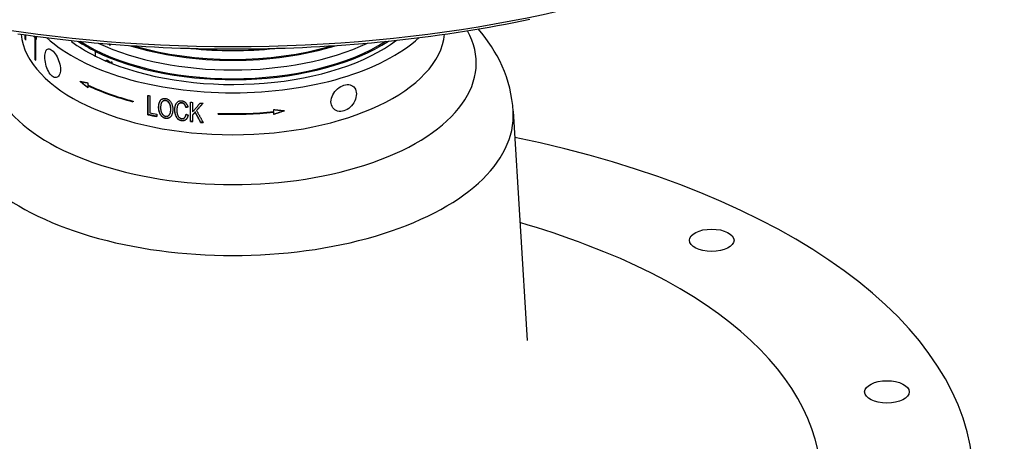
# Model space of a CAD drawing. Header units: millimetres. Extents: x 2362 to 7999, y 1118 to 3138.
# Tile 15 of 21: x 3639 to 3903, y 2104 to 2217. Entities that reach past the tile are written whole.
import ezdxf

# ---------------------------------------------------------------- set-up
doc = ezdxf.new("R2010")
doc.units = ezdxf.units.MM
doc.layers.add('DETAIL', color=2, linetype='Continuous')

msp = doc.modelspace()

# ---------------------------------------------------------------- linework, layer by layer
at = {"layer": 'DETAIL'}
for p, q in [((3640.22, 2211.89), (3640.22, 2213.1)), ((3640.31, 2211.9), (3640.31, 2213.08)), ((3640.33, 2213.08), (3640.33, 2211.62)), ((3642.76, 2212.55), (3642.67, 2212.53)), ((3643, 2212.24), (3642.9, 2212.23)), ((3642.9, 2206.32), (3642.9, 2212.23)), ((3643, 2212.24), (3643, 2212.14)), ((3640.31, 2211.9), (3640.22, 2211.89)), ((3643.07, 2212.15), (3642.97, 2212.13)), ((3642.97, 2212.13), (3642.97, 2206.22)), ((3652.7, 2211.56), (3652.7, 2211.25)), ((3662.92, 2210.5), (3662.92, 2210.61)), ((3662.98, 2210.54), (3662.92, 2210.5)), ((3662.98, 2210.4), (3662.92, 2210.36)), ((3662.98, 2210.54), (3662.98, 2210.6)), ((3663.1, 2210.6), (3663.1, 2210.29)), ((3659.06, 2208.72), (3658.99, 2208.68)), ((3658.99, 2208.68), (3658.99, 2207.38)), ((3642.97, 2206.33), (3642.9, 2206.32)), ((3661.92, 2206.03), (3661.92, 2206.03)), ((3661.99, 2206.07), (3661.99, 2206.07)), ((3662.14, 2206.08), (3662.2, 2206.12)), ((3663.29, 2205.46), (3663.29, 2205.84)), ((3663.35, 2205.5), (3663.29, 2205.46)), ((3663.35, 2205.5), (3663.35, 2205.82)), ((3663.47, 2205.77), (3663.47, 2205.39)), ((3657.04, 2200.16), (3657.04, 2199.6)), ((3657.11, 2199.46), (3657.04, 2199.43)), ((3657.04, 2199.43), (3657.04, 2198.86)), ((3673.2, 2191.59), (3673.2, 2196.78)), ((3673.24, 2191.63), (3673.24, 2196.77)), ((3673.71, 2196.67), (3673.71, 2192.09)), ((3669.2, 2195.24), (3669.2, 2195.07)), ((3676.95, 2194.93), (3676.98, 2194.98)), ((3681.24, 2194.18), (3681.26, 2194.23)), ((3684.67, 2189.77), (3684.67, 2194.97)), ((3684.69, 2189.82), (3684.69, 2194.97)), ((3685.21, 2194.91), (3685.21, 2192.34)), ((3673.24, 2191.63), (3673.2, 2191.59)), ((3675.62, 2191.7), (3675.62, 2191.09)), ((3679.07, 2191.72), (3679.04, 2191.68)), ((3683.34, 2191.21), (3683.32, 2191.16)), ((3683.44, 2193.57), (3683.42, 2193.52)), ((3685.23, 2191.57), (3685.21, 2191.52)), ((3685.21, 2191.52), (3685.21, 2189.72)), ((3685.91, 2192.33), (3685.89, 2192.28)), ((3686.29, 2192.76), (3686.28, 2192.71)), ((3692.1, 2191.78), (3692.1, 2191.95)), ((3692.1, 2191.95), (3692.1, 2191.83)), ((3692.1, 2191.83), (3692.1, 2191.78)), ((3707, 2192.3), (3707.02, 2192.25)), ((3707.02, 2192.42), (3707.02, 2192.98)), ((3707.02, 2191.68), (3707.02, 2192.25)), ((3771.39, 2192.52), (3775.12, 2130.86)), ((3684.69, 2189.82), (3684.67, 2189.77)), ((3687.38, 2189.58), (3687.37, 2189.53))]:
    msp.add_line(p, q, dxfattribs=at)
at = {"layer": 'DETAIL', "flags": 128}
for points in [[(3638.28, 2213.37), (3640.53, 2213.05), (3642.79, 2212.75), (3645.06, 2212.45), (3647.33, 2212.17), (3649.61, 2211.91), (3651.9, 2211.65), (3654.19, 2211.41), (3656.48, 2211.18), (3658.78, 2210.96), (3661.09, 2210.76), (3663.4, 2210.57), (3665.71, 2210.39), (3668.03, 2210.23), (3670.35, 2210.08), (3672.68, 2209.94), (3675, 2209.82), (3677.33, 2209.71), (3679.67, 2209.61), (3682, 2209.52), (3684.34, 2209.45), (3686.67, 2209.39), (3689.01, 2209.35), (3691.35, 2209.31), (3693.69, 2209.29), (3696.03, 2209.29), (3698.38, 2209.29), (3700.72, 2209.31), (3703.06, 2209.35), (3705.39, 2209.39), (3707.73, 2209.45), (3710.07, 2209.52), (3712.4, 2209.61), (3714.73, 2209.71), (3717.06, 2209.82), (3719.39, 2209.94), (3721.72, 2210.08), (3724.04, 2210.23), (3726.36, 2210.39), (3728.67, 2210.57), (3730.98, 2210.76), (3733.29, 2210.96), (3735.59, 2211.18), (3737.88, 2211.41), (3740.17, 2211.65), (3742.46, 2211.91), (3744.74, 2212.17), (3747.01, 2212.45), (3749.28, 2212.75), (3751.54, 2213.05), (3753.79, 2213.37), (3756.04, 2213.7), (3758.28, 2214.05), (3760.51, 2214.4), (3762.73, 2214.77), (3764.94, 2215.15), (3767.15, 2215.55), (3769.35, 2215.95), (3771.53, 2216.37), (3773.71, 2216.8), (3775.88, 2217.25)], [(3642.67, 2212.53), (3642.67, 2212.54), (3642.67, 2212.55), (3642.67, 2212.56), (3642.67, 2212.57), (3642.68, 2212.58), (3642.68, 2212.59), (3642.68, 2212.6), (3642.68, 2212.61), (3642.68, 2212.62), (3642.68, 2212.62), (3642.68, 2212.63), (3642.68, 2212.64), (3642.68, 2212.65), (3642.69, 2212.66), (3642.69, 2212.67), (3642.69, 2212.68), (3642.69, 2212.69), (3642.69, 2212.7), (3642.69, 2212.71), (3642.69, 2212.72), (3642.69, 2212.73), (3642.69, 2212.74), (3642.7, 2212.75), (3642.7, 2212.76)], [(3642.79, 2212.75), (3642.79, 2212.74), (3642.79, 2212.73), (3642.78, 2212.72), (3642.78, 2212.71), (3642.78, 2212.71), (3642.78, 2212.7), (3642.78, 2212.69), (3642.78, 2212.68), (3642.78, 2212.67), (3642.78, 2212.66), (3642.78, 2212.66), (3642.78, 2212.65), (3642.77, 2212.64), (3642.77, 2212.63), (3642.77, 2212.62), (3642.77, 2212.61), (3642.77, 2212.61), (3642.77, 2212.6), (3642.77, 2212.59), (3642.77, 2212.58), (3642.77, 2212.57), (3642.77, 2212.56), (3642.76, 2212.56), (3642.76, 2212.55)], [(3642.76, 2212.55), (3642.77, 2212.53), (3642.78, 2212.52), (3642.79, 2212.51), (3642.8, 2212.5), (3642.81, 2212.48), (3642.82, 2212.47), (3642.83, 2212.46), (3642.84, 2212.45), (3642.85, 2212.43), (3642.86, 2212.42), (3642.87, 2212.41), (3642.88, 2212.4), (3642.89, 2212.38), (3642.9, 2212.37), (3642.91, 2212.36), (3642.92, 2212.34), (3642.93, 2212.33), (3642.94, 2212.32), (3642.95, 2212.31), (3642.96, 2212.29), (3642.97, 2212.28), (3642.98, 2212.27), (3642.99, 2212.26), (3643, 2212.24)], [(3643.13, 2212.7), (3643.14, 2212.66), (3643.14, 2212.63), (3643.14, 2212.59), (3643.15, 2212.56), (3643.15, 2212.52), (3643.15, 2212.48), (3643.16, 2212.45), (3643.16, 2212.41), (3643.16, 2212.37), (3643.17, 2212.34), (3643.17, 2212.3), (3643.17, 2212.27), (3643.18, 2212.23), (3643.18, 2212.19), (3643.18, 2212.16), (3643.19, 2212.12), (3643.19, 2212.08), (3643.19, 2212.05), (3643.2, 2212.01), (3643.2, 2211.98), (3643.21, 2211.94), (3643.21, 2211.9), (3643.21, 2211.87), (3643.22, 2211.83)], [(3771.39, 2192.47), (3771.26, 2194.07), (3771.05, 2195.66), (3770.78, 2197.23), (3770.43, 2198.77), (3770.01, 2200.29), (3769.54, 2201.79), (3769, 2203.25), (3768.4, 2204.67), (3767.75, 2206.06), (3767.05, 2207.4), (3766.3, 2208.71), (3765.52, 2209.97), (3764.69, 2211.2), (3763.82, 2212.39), (3762.92, 2213.53), (3761.99, 2214.65)], [(3640.33, 2211.86), (3640.33, 2211.86), (3640.33, 2211.86), (3640.33, 2211.86), (3640.33, 2211.86), (3640.33, 2211.86), (3640.33, 2211.87), (3640.33, 2211.87), (3640.33, 2211.87), (3640.32, 2211.87), (3640.32, 2211.87), (3640.32, 2211.87), (3640.32, 2211.88), (3640.32, 2211.88), (3640.32, 2211.88), (3640.32, 2211.88), (3640.32, 2211.88), (3640.32, 2211.88), (3640.32, 2211.89), (3640.32, 2211.89), (3640.32, 2211.89), (3640.32, 2211.89), (3640.32, 2211.89), (3640.31, 2211.89), (3640.31, 2211.9)], [(3643.07, 2212.15), (3643.07, 2212.14), (3643.08, 2212.14), (3643.08, 2212.13), (3643.09, 2212.12), (3643.1, 2212.12), (3643.1, 2212.11), (3643.11, 2212.1), (3643.11, 2212.09), (3643.12, 2212.09), (3643.12, 2212.08), (3643.13, 2212.07), (3643.13, 2212.07), (3643.14, 2212.06), (3643.15, 2212.05), (3643.15, 2212.05), (3643.16, 2212.04), (3643.16, 2212.03), (3643.17, 2212.02), (3643.17, 2212.02), (3643.18, 2212.01), (3643.18, 2212), (3643.19, 2212), (3643.2, 2211.99), (3643.2, 2211.98)], [(3662.92, 2210.36), (3662.91, 2210.37), (3662.9, 2210.38), (3662.89, 2210.39), (3662.87, 2210.4), (3662.86, 2210.41), (3662.85, 2210.43), (3662.84, 2210.44), (3662.83, 2210.45), (3662.81, 2210.46), (3662.8, 2210.47), (3662.79, 2210.48), (3662.78, 2210.49), (3662.77, 2210.51), (3662.75, 2210.52), (3662.74, 2210.53), (3662.73, 2210.54), (3662.72, 2210.55), (3662.71, 2210.56), (3662.69, 2210.58), (3662.68, 2210.59), (3662.67, 2210.6), (3662.66, 2210.61), (3662.65, 2210.62), (3662.64, 2210.63)], [(3662.98, 2210.4), (3662.97, 2210.41), (3662.97, 2210.41), (3662.96, 2210.42), (3662.95, 2210.43), (3662.94, 2210.44), (3662.93, 2210.45), (3662.92, 2210.46), (3662.91, 2210.47), (3662.9, 2210.48), (3662.89, 2210.49), (3662.88, 2210.5), (3662.87, 2210.51), (3662.86, 2210.52), (3662.85, 2210.53), (3662.84, 2210.54), (3662.83, 2210.55), (3662.82, 2210.56), (3662.81, 2210.57), (3662.8, 2210.58), (3662.79, 2210.59), (3662.78, 2210.6), (3662.77, 2210.6), (3662.76, 2210.61), (3662.75, 2210.62)], [(3662.8, 2210.62), (3662.81, 2210.61), (3662.81, 2210.61), (3662.82, 2210.6), (3662.82, 2210.6), (3662.83, 2210.6), (3662.83, 2210.59), (3662.84, 2210.59), (3662.84, 2210.58), (3662.85, 2210.58), (3662.85, 2210.57), (3662.86, 2210.57), (3662.86, 2210.56), (3662.87, 2210.56), (3662.87, 2210.55), (3662.88, 2210.55), (3662.88, 2210.54), (3662.89, 2210.54), (3662.89, 2210.53), (3662.9, 2210.53), (3662.9, 2210.52), (3662.91, 2210.52), (3662.91, 2210.51), (3662.92, 2210.51), (3662.92, 2210.5)], [(3663.1, 2210.35), (3663.09, 2210.35), (3663.09, 2210.35), (3663.08, 2210.36), (3663.08, 2210.36), (3663.07, 2210.36), (3663.07, 2210.36), (3663.06, 2210.36), (3663.06, 2210.37), (3663.06, 2210.37), (3663.05, 2210.37), (3663.05, 2210.37), (3663.04, 2210.37), (3663.04, 2210.37), (3663.03, 2210.38), (3663.03, 2210.38), (3663.02, 2210.38), (3663.02, 2210.38), (3663.01, 2210.38), (3663.01, 2210.39), (3663, 2210.39), (3663, 2210.39), (3662.99, 2210.39), (3662.99, 2210.39), (3662.98, 2210.4)], [(3647.48, 2201.96), (3647.22, 2202.21), (3646.95, 2202.51), (3646.7, 2202.88), (3646.46, 2203.29), (3646.25, 2203.74), (3646.06, 2204.2), (3645.9, 2204.68), (3645.76, 2205.18), (3645.65, 2205.7), (3645.57, 2206.21), (3645.52, 2206.71), (3645.51, 2207.16), (3645.52, 2207.59), (3645.57, 2207.99), (3645.65, 2208.35), (3645.76, 2208.66), (3645.9, 2208.91), (3646.06, 2209.09), (3646.25, 2209.22), (3646.46, 2209.28), (3646.7, 2209.28), (3646.95, 2209.21), (3647.22, 2209.08), (3647.48, 2208.89)], [(3647.48, 2208.89), (3647.75, 2208.64), (3648.03, 2208.33), (3648.3, 2207.98), (3648.56, 2207.57), (3648.81, 2207.14), (3649.02, 2206.69), (3649.22, 2206.21), (3649.38, 2205.72), (3649.52, 2205.21), (3649.62, 2204.7), (3649.68, 2204.21), (3649.7, 2203.76), (3649.68, 2203.33), (3649.62, 2202.92), (3649.52, 2202.55), (3649.38, 2202.24), (3649.22, 2201.98), (3649.02, 2201.79), (3648.81, 2201.65), (3648.56, 2201.58), (3648.3, 2201.58), (3648.03, 2201.64), (3647.75, 2201.77), (3647.48, 2201.96)], [(3661.92, 2206.03), (3661.92, 2206.06), (3661.93, 2206.08), (3661.93, 2206.11), (3661.94, 2206.13), (3661.94, 2206.15), (3661.95, 2206.17), (3661.96, 2206.19), (3661.98, 2206.21), (3661.99, 2206.22), (3662.01, 2206.23), (3662.03, 2206.24), (3662.04, 2206.25), (3662.07, 2206.26), (3662.09, 2206.27), (3662.11, 2206.27), (3662.13, 2206.27), (3662.16, 2206.27), (3662.18, 2206.27), (3662.21, 2206.27), (3662.23, 2206.26), (3662.26, 2206.26), (3662.29, 2206.25), (3662.32, 2206.24), (3662.35, 2206.23)], [(3661.99, 2206.07), (3661.99, 2206.06), (3661.98, 2206.06), (3661.98, 2206.06), (3661.98, 2206.06), (3661.97, 2206.06), (3661.97, 2206.06), (3661.97, 2206.05), (3661.97, 2206.05), (3661.96, 2206.05), (3661.96, 2206.05), (3661.96, 2206.05), (3661.96, 2206.05), (3661.95, 2206.05), (3661.95, 2206.04), (3661.95, 2206.04), (3661.95, 2206.04), (3661.94, 2206.04), (3661.94, 2206.04), (3661.94, 2206.04), (3661.93, 2206.03), (3661.93, 2206.03), (3661.93, 2206.03), (3661.93, 2206.03), (3661.92, 2206.03)], [(3661.99, 2206.07), (3661.99, 2206.08), (3661.99, 2206.09), (3661.99, 2206.1), (3661.99, 2206.11), (3661.99, 2206.12), (3661.99, 2206.13), (3661.99, 2206.14), (3662, 2206.15), (3662, 2206.15), (3662, 2206.16), (3662, 2206.17), (3662.01, 2206.18), (3662.01, 2206.19), (3662.01, 2206.19), (3662.01, 2206.2), (3662.02, 2206.21), (3662.02, 2206.22), (3662.03, 2206.22), (3662.03, 2206.23), (3662.03, 2206.24), (3662.04, 2206.24), (3662.04, 2206.25), (3662.05, 2206.25), (3662.06, 2206.26)], [(3662.34, 2206.08), (3662.32, 2206.08), (3662.31, 2206.09), (3662.29, 2206.1), (3662.27, 2206.1), (3662.26, 2206.1), (3662.24, 2206.1), (3662.22, 2206.11), (3662.21, 2206.1), (3662.2, 2206.1), (3662.18, 2206.1), (3662.17, 2206.1), (3662.15, 2206.09), (3662.14, 2206.09), (3662.13, 2206.08), (3662.12, 2206.07), (3662.11, 2206.06), (3662.1, 2206.06), (3662.1, 2206.04), (3662.09, 2206.03), (3662.09, 2206.02), (3662.08, 2206.01), (3662.08, 2205.99), (3662.08, 2205.98), (3662.08, 2205.96)], [(3662.41, 2206.12), (3662.4, 2206.12), (3662.39, 2206.12), (3662.38, 2206.13), (3662.37, 2206.13), (3662.36, 2206.13), (3662.35, 2206.14), (3662.34, 2206.14), (3662.33, 2206.14), (3662.32, 2206.14), (3662.31, 2206.14), (3662.3, 2206.14), (3662.29, 2206.14), (3662.28, 2206.14), (3662.28, 2206.14), (3662.27, 2206.14), (3662.26, 2206.14), (3662.25, 2206.14), (3662.24, 2206.14), (3662.24, 2206.14), (3662.23, 2206.13), (3662.22, 2206.13), (3662.21, 2206.13), (3662.21, 2206.13), (3662.2, 2206.12)], [(3662.78, 2205.67), (3662.75, 2205.7), (3662.73, 2205.73), (3662.71, 2205.76), (3662.68, 2205.79), (3662.66, 2205.81), (3662.64, 2205.84), (3662.62, 2205.86), (3662.6, 2205.88), (3662.58, 2205.9), (3662.57, 2205.92), (3662.55, 2205.93), (3662.53, 2205.95), (3662.52, 2205.96), (3662.5, 2205.98), (3662.48, 2205.99), (3662.47, 2206), (3662.45, 2206.01), (3662.44, 2206.03), (3662.42, 2206.04), (3662.4, 2206.05), (3662.39, 2206.05), (3662.37, 2206.06), (3662.36, 2206.07), (3662.34, 2206.08)], [(3662.35, 2206.23), (3662.37, 2206.22), (3662.39, 2206.21), (3662.42, 2206.2), (3662.44, 2206.18), (3662.46, 2206.17), (3662.48, 2206.15), (3662.51, 2206.14), (3662.53, 2206.12), (3662.55, 2206.11), (3662.57, 2206.09), (3662.6, 2206.07), (3662.62, 2206.05), (3662.64, 2206.02), (3662.67, 2206), (3662.69, 2205.97), (3662.72, 2205.95), (3662.74, 2205.92), (3662.77, 2205.88), (3662.8, 2205.85), (3662.83, 2205.81), (3662.87, 2205.76), (3662.91, 2205.71), (3662.95, 2205.66), (3662.99, 2205.61)], [(3662.84, 2205.71), (3662.82, 2205.74), (3662.79, 2205.77), (3662.77, 2205.8), (3662.75, 2205.83), (3662.72, 2205.85), (3662.7, 2205.88), (3662.68, 2205.9), (3662.67, 2205.92), (3662.65, 2205.94), (3662.63, 2205.95), (3662.61, 2205.97), (3662.6, 2205.99), (3662.58, 2206), (3662.56, 2206.01), (3662.55, 2206.03), (3662.53, 2206.04), (3662.52, 2206.05), (3662.5, 2206.06), (3662.48, 2206.07), (3662.47, 2206.08), (3662.45, 2206.09), (3662.44, 2206.1), (3662.42, 2206.11), (3662.41, 2206.12)], [(3662.84, 2205.71), (3662.84, 2205.71), (3662.84, 2205.71), (3662.83, 2205.7), (3662.83, 2205.7), (3662.83, 2205.7), (3662.82, 2205.7), (3662.82, 2205.7), (3662.82, 2205.7), (3662.82, 2205.69), (3662.81, 2205.69), (3662.81, 2205.69), (3662.81, 2205.69), (3662.81, 2205.69), (3662.8, 2205.69), (3662.8, 2205.69), (3662.8, 2205.68), (3662.8, 2205.68), (3662.79, 2205.68), (3662.79, 2205.68), (3662.79, 2205.68), (3662.79, 2205.68), (3662.78, 2205.67), (3662.78, 2205.67), (3662.78, 2205.67)], [(3662.99, 2205.61), (3662.99, 2205.6), (3662.99, 2205.6), (3662.99, 2205.6), (3662.99, 2205.6), (3662.99, 2205.6), (3663, 2205.6), (3663, 2205.6), (3663, 2205.6), (3663, 2205.59), (3663, 2205.59), (3663, 2205.59), (3663, 2205.59), (3663, 2205.59), (3663, 2205.59), (3663, 2205.59), (3663.01, 2205.58), (3663.01, 2205.58), (3663.01, 2205.58), (3663.01, 2205.58), (3663.01, 2205.58), (3663.01, 2205.58), (3663.01, 2205.58), (3663.01, 2205.58), (3663.01, 2205.57)], [(3657.04, 2198.86), (3656.95, 2198.93), (3656.86, 2199), (3656.77, 2199.07), (3656.68, 2199.14), (3656.59, 2199.21), (3656.5, 2199.28), (3656.41, 2199.35), (3656.32, 2199.42), (3656.23, 2199.49), (3656.14, 2199.57), (3656.05, 2199.64), (3655.96, 2199.71), (3655.87, 2199.78), (3655.78, 2199.85), (3655.69, 2199.92), (3655.61, 2199.99), (3655.52, 2200.06), (3655.43, 2200.14), (3655.34, 2200.21), (3655.26, 2200.28), (3655.17, 2200.35), (3655.08, 2200.42), (3654.99, 2200.49), (3654.91, 2200.57)], [(3654.91, 2200.57), (3654.99, 2200.55), (3655.08, 2200.53), (3655.17, 2200.51), (3655.26, 2200.49), (3655.34, 2200.48), (3655.43, 2200.46), (3655.52, 2200.44), (3655.61, 2200.43), (3655.69, 2200.41), (3655.78, 2200.39), (3655.87, 2200.37), (3655.96, 2200.36), (3656.05, 2200.34), (3656.14, 2200.32), (3656.23, 2200.31), (3656.32, 2200.29), (3656.41, 2200.27), (3656.5, 2200.26), (3656.59, 2200.24), (3656.68, 2200.22), (3656.77, 2200.21), (3656.86, 2200.19), (3656.95, 2200.18), (3657.04, 2200.16)], [(3657.04, 2198.95), (3656.96, 2199.02), (3656.87, 2199.08), (3656.79, 2199.15), (3656.7, 2199.21), (3656.62, 2199.28), (3656.54, 2199.34), (3656.45, 2199.41), (3656.37, 2199.47), (3656.29, 2199.54), (3656.2, 2199.61), (3656.12, 2199.67), (3656.04, 2199.74), (3655.96, 2199.8), (3655.87, 2199.87), (3655.79, 2199.94), (3655.71, 2200), (3655.63, 2200.07), (3655.55, 2200.13), (3655.46, 2200.2), (3655.38, 2200.27), (3655.3, 2200.33), (3655.22, 2200.4), (3655.14, 2200.47), (3655.06, 2200.53)], [(3669.2, 2195.13), (3668.65, 2195.27), (3668.11, 2195.43), (3667.57, 2195.58), (3667.03, 2195.74), (3666.5, 2195.9), (3665.97, 2196.06), (3665.44, 2196.22), (3664.92, 2196.39), (3664.4, 2196.56), (3663.89, 2196.74), (3663.38, 2196.92), (3662.87, 2197.1), (3662.37, 2197.28), (3661.87, 2197.46), (3661.37, 2197.65), (3660.88, 2197.84), (3660.39, 2198.04), (3659.91, 2198.23), (3659.43, 2198.43), (3658.96, 2198.63), (3658.49, 2198.84), (3658.03, 2199.04), (3657.57, 2199.25), (3657.11, 2199.46)], [(3725.9, 2192.61), (3725.46, 2192.51), (3725.02, 2192.46), (3724.58, 2192.48), (3724.17, 2192.57), (3723.79, 2192.72), (3723.45, 2192.92), (3723.15, 2193.17), (3722.89, 2193.48), (3722.68, 2193.83), (3722.53, 2194.23), (3722.44, 2194.65), (3722.41, 2195.09), (3722.44, 2195.54), (3722.53, 2196.01), (3722.68, 2196.49), (3722.89, 2196.95), (3723.15, 2197.4), (3723.45, 2197.82), (3723.79, 2198.2), (3724.17, 2198.56), (3724.58, 2198.88), (3725.02, 2199.16), (3725.46, 2199.38), (3725.9, 2199.54)], [(3725.9, 2199.54), (3726.33, 2199.65), (3726.76, 2199.7), (3727.19, 2199.69), (3727.59, 2199.61), (3727.95, 2199.48), (3728.27, 2199.3), (3728.55, 2199.06), (3728.79, 2198.77), (3728.98, 2198.42), (3729.12, 2198.03), (3729.2, 2197.62), (3729.23, 2197.18), (3729.2, 2196.73), (3729.12, 2196.26), (3728.98, 2195.77), (3728.79, 2195.29), (3728.55, 2194.83), (3728.27, 2194.4), (3727.95, 2194), (3727.59, 2193.62), (3727.19, 2193.29), (3726.76, 2193), (3726.33, 2192.78), (3725.9, 2192.61)], [(3676.09, 2193.53), (3676.09, 2193.74), (3676.1, 2193.95), (3676.12, 2194.14), (3676.14, 2194.32), (3676.18, 2194.5), (3676.22, 2194.66), (3676.26, 2194.82), (3676.32, 2194.97), (3676.38, 2195.1), (3676.45, 2195.23), (3676.53, 2195.35), (3676.61, 2195.46), (3676.7, 2195.56), (3676.8, 2195.65), (3676.89, 2195.73), (3677, 2195.8), (3677.11, 2195.86), (3677.22, 2195.9), (3677.33, 2195.94), (3677.45, 2195.96), (3677.58, 2195.98), (3677.71, 2195.98), (3677.84, 2195.97), (3677.98, 2195.95)], [(3676.12, 2193.58), (3676.12, 2193.68), (3676.12, 2193.77), (3676.13, 2193.87), (3676.13, 2193.96), (3676.14, 2194.05), (3676.15, 2194.14), (3676.16, 2194.23), (3676.17, 2194.31), (3676.18, 2194.39), (3676.2, 2194.47), (3676.21, 2194.55), (3676.23, 2194.63), (3676.25, 2194.7), (3676.27, 2194.78), (3676.29, 2194.85), (3676.32, 2194.92), (3676.34, 2194.99), (3676.37, 2195.05), (3676.4, 2195.11), (3676.43, 2195.18), (3676.46, 2195.23), (3676.49, 2195.29), (3676.53, 2195.35), (3676.56, 2195.4)], [(3677.98, 2195.36), (3677.89, 2195.38), (3677.8, 2195.38), (3677.71, 2195.38), (3677.63, 2195.37), (3677.54, 2195.35), (3677.46, 2195.33), (3677.38, 2195.29), (3677.31, 2195.26), (3677.23, 2195.21), (3677.16, 2195.16), (3677.09, 2195.1), (3677.02, 2195.03), (3676.96, 2194.95), (3676.9, 2194.86), (3676.85, 2194.77), (3676.8, 2194.66), (3676.76, 2194.54), (3676.72, 2194.41), (3676.69, 2194.27), (3676.67, 2194.12), (3676.65, 2193.97), (3676.63, 2193.8), (3676.63, 2193.62), (3676.62, 2193.43)], [(3678.01, 2195.41), (3677.96, 2195.42), (3677.91, 2195.42), (3677.86, 2195.43), (3677.82, 2195.43), (3677.77, 2195.43), (3677.72, 2195.42), (3677.67, 2195.42), (3677.63, 2195.41), (3677.58, 2195.4), (3677.54, 2195.39), (3677.49, 2195.37), (3677.45, 2195.36), (3677.4, 2195.34), (3677.36, 2195.32), (3677.32, 2195.29), (3677.28, 2195.27), (3677.24, 2195.24), (3677.2, 2195.21), (3677.16, 2195.18), (3677.12, 2195.14), (3677.09, 2195.11), (3677.05, 2195.07), (3677.01, 2195.02), (3676.98, 2194.98)], [(3677.98, 2195.95), (3678.12, 2195.93), (3678.25, 2195.89), (3678.38, 2195.84), (3678.5, 2195.78), (3678.63, 2195.71), (3678.75, 2195.64), (3678.86, 2195.55), (3678.98, 2195.45), (3679.08, 2195.34), (3679.18, 2195.23), (3679.28, 2195.11), (3679.37, 2194.98), (3679.45, 2194.84), (3679.52, 2194.7), (3679.59, 2194.54), (3679.66, 2194.39), (3679.71, 2194.22), (3679.76, 2194.05), (3679.8, 2193.88), (3679.83, 2193.7), (3679.86, 2193.52), (3679.87, 2193.34), (3679.89, 2193.15), (3679.89, 2192.96)], [(3679.34, 2193.05), (3679.34, 2193.2), (3679.33, 2193.36), (3679.32, 2193.5), (3679.3, 2193.65), (3679.28, 2193.79), (3679.25, 2193.92), (3679.22, 2194.05), (3679.18, 2194.18), (3679.13, 2194.3), (3679.08, 2194.42), (3679.03, 2194.53), (3678.97, 2194.63), (3678.91, 2194.73), (3678.84, 2194.82), (3678.77, 2194.91), (3678.69, 2194.99), (3678.61, 2195.06), (3678.53, 2195.13), (3678.44, 2195.19), (3678.36, 2195.24), (3678.27, 2195.28), (3678.17, 2195.32), (3678.08, 2195.34), (3677.98, 2195.36)], [(3679.37, 2193.09), (3679.37, 2193.25), (3679.36, 2193.4), (3679.35, 2193.55), (3679.33, 2193.69), (3679.31, 2193.83), (3679.28, 2193.97), (3679.24, 2194.1), (3679.21, 2194.23), (3679.16, 2194.35), (3679.11, 2194.47), (3679.06, 2194.57), (3679, 2194.68), (3678.94, 2194.78), (3678.87, 2194.87), (3678.8, 2194.96), (3678.72, 2195.04), (3678.64, 2195.11), (3678.56, 2195.18), (3678.47, 2195.23), (3678.39, 2195.28), (3678.3, 2195.33), (3678.21, 2195.36), (3678.11, 2195.39), (3678.01, 2195.41)], [(3680.43, 2192.93), (3680.43, 2193.13), (3680.44, 2193.32), (3680.46, 2193.5), (3680.49, 2193.68), (3680.52, 2193.85), (3680.56, 2194.01), (3680.61, 2194.16), (3680.67, 2194.31), (3680.73, 2194.45), (3680.8, 2194.58), (3680.87, 2194.69), (3680.96, 2194.8), (3681.05, 2194.9), (3681.14, 2194.99), (3681.24, 2195.07), (3681.35, 2195.14), (3681.47, 2195.19), (3681.58, 2195.24), (3681.7, 2195.28), (3681.82, 2195.31), (3681.95, 2195.33), (3682.08, 2195.34), (3682.21, 2195.33), (3682.34, 2195.32)], [(3680.45, 2192.97), (3680.45, 2193.05), (3680.46, 2193.13), (3680.46, 2193.21), (3680.46, 2193.28), (3680.47, 2193.36), (3680.47, 2193.43), (3680.48, 2193.5), (3680.49, 2193.58), (3680.5, 2193.65), (3680.51, 2193.71), (3680.52, 2193.78), (3680.54, 2193.85), (3680.55, 2193.91), (3680.57, 2193.98), (3680.58, 2194.04), (3680.6, 2194.1), (3680.62, 2194.16), (3680.64, 2194.22), (3680.66, 2194.28), (3680.68, 2194.34), (3680.71, 2194.4), (3680.73, 2194.45), (3680.76, 2194.5), (3680.78, 2194.55)], [(3682.33, 2194.73), (3682.21, 2194.74), (3682.1, 2194.74), (3682, 2194.73), (3681.89, 2194.72), (3681.8, 2194.69), (3681.71, 2194.65), (3681.62, 2194.6), (3681.54, 2194.55), (3681.47, 2194.48), (3681.4, 2194.41), (3681.34, 2194.33), (3681.28, 2194.25), (3681.23, 2194.15), (3681.18, 2194.05), (3681.14, 2193.95), (3681.1, 2193.83), (3681.07, 2193.72), (3681.05, 2193.6), (3681.03, 2193.48), (3681.01, 2193.36), (3680.99, 2193.23), (3680.98, 2193.11), (3680.98, 2192.98), (3680.98, 2192.85)], [(3682.35, 2194.78), (3682.29, 2194.79), (3682.23, 2194.79), (3682.17, 2194.79), (3682.11, 2194.79), (3682.06, 2194.79), (3682, 2194.78), (3681.95, 2194.77), (3681.9, 2194.76), (3681.85, 2194.74), (3681.8, 2194.73), (3681.75, 2194.7), (3681.7, 2194.68), (3681.66, 2194.66), (3681.61, 2194.63), (3681.57, 2194.6), (3681.53, 2194.56), (3681.49, 2194.53), (3681.45, 2194.49), (3681.42, 2194.45), (3681.38, 2194.41), (3681.35, 2194.37), (3681.32, 2194.32), (3681.29, 2194.27), (3681.26, 2194.23)], [(3683.42, 2193.52), (3683.39, 2193.61), (3683.36, 2193.7), (3683.34, 2193.79), (3683.31, 2193.87), (3683.27, 2193.95), (3683.24, 2194.03), (3683.21, 2194.1), (3683.17, 2194.17), (3683.13, 2194.23), (3683.09, 2194.29), (3683.05, 2194.34), (3683, 2194.39), (3682.96, 2194.44), (3682.91, 2194.48), (3682.86, 2194.52), (3682.81, 2194.56), (3682.75, 2194.59), (3682.7, 2194.62), (3682.64, 2194.65), (3682.58, 2194.67), (3682.52, 2194.69), (3682.46, 2194.71), (3682.39, 2194.72), (3682.33, 2194.73)], [(3682.34, 2195.32), (3682.44, 2195.31), (3682.54, 2195.29), (3682.63, 2195.26), (3682.72, 2195.23), (3682.81, 2195.2), (3682.9, 2195.15), (3682.98, 2195.11), (3683.07, 2195.06), (3683.15, 2195), (3683.22, 2194.94), (3683.3, 2194.87), (3683.37, 2194.8), (3683.43, 2194.73), (3683.5, 2194.64), (3683.56, 2194.56), (3683.62, 2194.47), (3683.67, 2194.38), (3683.72, 2194.28), (3683.77, 2194.18), (3683.81, 2194.08), (3683.85, 2193.97), (3683.89, 2193.86), (3683.92, 2193.74), (3683.95, 2193.62)], [(3683.44, 2193.57), (3683.41, 2193.66), (3683.39, 2193.75), (3683.36, 2193.84), (3683.33, 2193.92), (3683.3, 2194), (3683.26, 2194.08), (3683.23, 2194.15), (3683.19, 2194.21), (3683.15, 2194.28), (3683.11, 2194.34), (3683.07, 2194.39), (3683.03, 2194.44), (3682.98, 2194.49), (3682.93, 2194.53), (3682.88, 2194.57), (3682.83, 2194.61), (3682.78, 2194.64), (3682.72, 2194.67), (3682.67, 2194.7), (3682.61, 2194.72), (3682.54, 2194.74), (3682.48, 2194.76), (3682.42, 2194.77), (3682.35, 2194.78)], [(3685.21, 2192.34), (3685.3, 2192.44), (3685.39, 2192.54), (3685.47, 2192.64), (3685.56, 2192.74), (3685.64, 2192.84), (3685.73, 2192.93), (3685.81, 2193.03), (3685.9, 2193.13), (3685.98, 2193.23), (3686.07, 2193.33), (3686.15, 2193.43), (3686.24, 2193.53), (3686.33, 2193.63), (3686.41, 2193.73), (3686.5, 2193.83), (3686.58, 2193.93), (3686.67, 2194.03), (3686.75, 2194.13), (3686.84, 2194.23), (3686.93, 2194.33), (3687.01, 2194.43), (3687.1, 2194.53), (3687.18, 2194.63), (3687.27, 2194.73)], [(3688.02, 2194.68), (3687.94, 2194.6), (3687.87, 2194.51), (3687.8, 2194.43), (3687.72, 2194.35), (3687.65, 2194.27), (3687.58, 2194.18), (3687.51, 2194.1), (3687.43, 2194.02), (3687.36, 2193.94), (3687.29, 2193.86), (3687.22, 2193.77), (3687.14, 2193.69), (3687.07, 2193.61), (3687, 2193.53), (3686.93, 2193.44), (3686.86, 2193.36), (3686.78, 2193.28), (3686.71, 2193.2), (3686.64, 2193.12), (3686.57, 2193.04), (3686.49, 2192.95), (3686.42, 2192.87), (3686.35, 2192.79), (3686.28, 2192.71)], [(3687.99, 2194.68), (3687.92, 2194.6), (3687.85, 2194.52), (3687.78, 2194.44), (3687.7, 2194.36), (3687.63, 2194.28), (3687.56, 2194.2), (3687.49, 2194.12), (3687.42, 2194.04), (3687.35, 2193.96), (3687.28, 2193.88), (3687.21, 2193.8), (3687.14, 2193.72), (3687.07, 2193.64), (3687, 2193.56), (3686.93, 2193.48), (3686.86, 2193.4), (3686.79, 2193.32), (3686.72, 2193.24), (3686.65, 2193.16), (3686.58, 2193.08), (3686.5, 2193), (3686.43, 2192.92), (3686.36, 2192.84), (3686.29, 2192.76)], [(3675.62, 2191.14), (3675.52, 2191.16), (3675.42, 2191.18), (3675.32, 2191.2), (3675.22, 2191.22), (3675.12, 2191.24), (3675.02, 2191.26), (3674.92, 2191.28), (3674.82, 2191.3), (3674.73, 2191.32), (3674.63, 2191.34), (3674.53, 2191.36), (3674.43, 2191.38), (3674.33, 2191.4), (3674.23, 2191.42), (3674.13, 2191.44), (3674.03, 2191.46), (3673.93, 2191.48), (3673.83, 2191.5), (3673.73, 2191.53), (3673.63, 2191.55), (3673.54, 2191.57), (3673.44, 2191.59), (3673.34, 2191.61), (3673.24, 2191.63)], [(3677.98, 2190.58), (3677.84, 2190.61), (3677.7, 2190.65), (3677.57, 2190.7), (3677.45, 2190.76), (3677.32, 2190.83), (3677.2, 2190.91), (3677.09, 2191), (3676.98, 2191.11), (3676.87, 2191.22), (3676.77, 2191.34), (3676.68, 2191.46), (3676.59, 2191.6), (3676.51, 2191.73), (3676.44, 2191.88), (3676.37, 2192.03), (3676.31, 2192.19), (3676.26, 2192.36), (3676.21, 2192.52), (3676.17, 2192.69), (3676.14, 2192.86), (3676.12, 2193.02), (3676.1, 2193.19), (3676.09, 2193.36), (3676.09, 2193.53)], [(3678.01, 2190.63), (3677.87, 2190.66), (3677.74, 2190.7), (3677.61, 2190.75), (3677.48, 2190.81), (3677.36, 2190.88), (3677.24, 2190.96), (3677.12, 2191.05), (3677.01, 2191.15), (3676.9, 2191.27), (3676.8, 2191.38), (3676.71, 2191.51), (3676.62, 2191.64), (3676.54, 2191.78), (3676.47, 2191.93), (3676.41, 2192.08), (3676.35, 2192.24), (3676.29, 2192.4), (3676.25, 2192.57), (3676.21, 2192.74), (3676.18, 2192.9), (3676.15, 2193.07), (3676.14, 2193.24), (3676.12, 2193.41), (3676.12, 2193.58)], [(3676.62, 2193.43), (3676.63, 2193.27), (3676.63, 2193.12), (3676.65, 2192.98), (3676.67, 2192.84), (3676.69, 2192.7), (3676.72, 2192.57), (3676.75, 2192.44), (3676.79, 2192.32), (3676.84, 2192.2), (3676.89, 2192.09), (3676.94, 2191.98), (3677.01, 2191.88), (3677.07, 2191.78), (3677.14, 2191.69), (3677.21, 2191.61), (3677.28, 2191.53), (3677.36, 2191.46), (3677.44, 2191.4), (3677.52, 2191.34), (3677.61, 2191.29), (3677.69, 2191.25), (3677.79, 2191.22), (3677.88, 2191.19), (3677.97, 2191.17)], [(3677.97, 2191.17), (3678.07, 2191.16), (3678.17, 2191.15), (3678.26, 2191.16), (3678.35, 2191.17), (3678.43, 2191.19), (3678.52, 2191.22), (3678.6, 2191.25), (3678.67, 2191.3), (3678.75, 2191.35), (3678.82, 2191.41), (3678.89, 2191.48), (3678.96, 2191.56), (3679.02, 2191.64), (3679.07, 2191.73), (3679.12, 2191.83), (3679.17, 2191.94), (3679.21, 2192.05), (3679.25, 2192.17), (3679.28, 2192.3), (3679.3, 2192.43), (3679.32, 2192.58), (3679.33, 2192.73), (3679.34, 2192.88), (3679.34, 2193.05)], [(3679.89, 2192.96), (3679.89, 2192.76), (3679.87, 2192.58), (3679.85, 2192.39), (3679.83, 2192.22), (3679.79, 2192.05), (3679.75, 2191.89), (3679.7, 2191.73), (3679.64, 2191.58), (3679.58, 2191.44), (3679.51, 2191.31), (3679.43, 2191.19), (3679.34, 2191.08), (3679.25, 2190.98), (3679.16, 2190.89), (3679.05, 2190.81), (3678.94, 2190.74), (3678.83, 2190.69), (3678.72, 2190.64), (3678.6, 2190.6), (3678.48, 2190.58), (3678.36, 2190.56), (3678.23, 2190.56), (3678.11, 2190.56), (3677.98, 2190.58)], [(3679.51, 2191.32), (3679.46, 2191.25), (3679.42, 2191.18), (3679.37, 2191.12), (3679.32, 2191.06), (3679.27, 2191.01), (3679.21, 2190.96), (3679.15, 2190.91), (3679.1, 2190.87), (3679.03, 2190.83), (3678.97, 2190.79), (3678.91, 2190.76), (3678.84, 2190.73), (3678.78, 2190.7), (3678.71, 2190.68), (3678.64, 2190.66), (3678.58, 2190.64), (3678.51, 2190.63), (3678.44, 2190.62), (3678.37, 2190.61), (3678.3, 2190.61), (3678.23, 2190.61), (3678.16, 2190.61), (3678.08, 2190.62), (3678.01, 2190.63)], [(3679.07, 2191.72), (3679.09, 2191.77), (3679.12, 2191.81), (3679.14, 2191.85), (3679.16, 2191.9), (3679.18, 2191.94), (3679.2, 2191.99), (3679.22, 2192.04), (3679.24, 2192.09), (3679.25, 2192.14), (3679.27, 2192.2), (3679.28, 2192.25), (3679.3, 2192.31), (3679.31, 2192.37), (3679.32, 2192.43), (3679.33, 2192.49), (3679.34, 2192.55), (3679.35, 2192.61), (3679.35, 2192.68), (3679.36, 2192.74), (3679.36, 2192.81), (3679.37, 2192.88), (3679.37, 2192.95), (3679.37, 2193.02), (3679.37, 2193.09)], [(3682.33, 2189.95), (3682.17, 2189.97), (3682.02, 2190.01), (3681.87, 2190.05), (3681.73, 2190.11), (3681.61, 2190.17), (3681.48, 2190.25), (3681.37, 2190.33), (3681.26, 2190.43), (3681.16, 2190.53), (3681.07, 2190.65), (3680.98, 2190.77), (3680.9, 2190.9), (3680.83, 2191.04), (3680.76, 2191.18), (3680.7, 2191.34), (3680.64, 2191.5), (3680.59, 2191.67), (3680.55, 2191.85), (3680.51, 2192.02), (3680.48, 2192.2), (3680.46, 2192.38), (3680.44, 2192.56), (3680.43, 2192.74), (3680.43, 2192.93)], [(3682.35, 2190), (3682.19, 2190.02), (3682.04, 2190.06), (3681.9, 2190.1), (3681.76, 2190.16), (3681.63, 2190.22), (3681.51, 2190.3), (3681.4, 2190.38), (3681.29, 2190.48), (3681.19, 2190.58), (3681.1, 2190.69), (3681.01, 2190.81), (3680.93, 2190.94), (3680.85, 2191.08), (3680.78, 2191.23), (3680.72, 2191.39), (3680.67, 2191.55), (3680.62, 2191.72), (3680.57, 2191.9), (3680.54, 2192.07), (3680.51, 2192.25), (3680.48, 2192.43), (3680.47, 2192.61), (3680.46, 2192.79), (3680.45, 2192.97)], [(3680.98, 2192.85), (3680.98, 2192.69), (3680.99, 2192.53), (3681, 2192.38), (3681.01, 2192.23), (3681.03, 2192.08), (3681.06, 2191.94), (3681.09, 2191.81), (3681.13, 2191.68), (3681.17, 2191.55), (3681.21, 2191.43), (3681.26, 2191.32), (3681.32, 2191.22), (3681.38, 2191.12), (3681.45, 2191.03), (3681.52, 2190.95), (3681.59, 2190.88), (3681.67, 2190.81), (3681.76, 2190.75), (3681.84, 2190.7), (3681.93, 2190.65), (3682.01, 2190.61), (3682.1, 2190.58), (3682.19, 2190.56), (3682.29, 2190.54)], [(3682.29, 2190.54), (3682.36, 2190.54), (3682.43, 2190.54), (3682.5, 2190.54), (3682.57, 2190.55), (3682.64, 2190.56), (3682.7, 2190.58), (3682.77, 2190.6), (3682.83, 2190.63), (3682.89, 2190.66), (3682.95, 2190.7), (3683, 2190.74), (3683.05, 2190.78), (3683.11, 2190.84), (3683.15, 2190.89), (3683.2, 2190.95), (3683.24, 2191.02), (3683.28, 2191.09), (3683.32, 2191.17), (3683.35, 2191.25), (3683.39, 2191.33), (3683.41, 2191.42), (3683.44, 2191.52), (3683.46, 2191.62), (3683.48, 2191.72)], [(3684.02, 2191.49), (3683.99, 2191.36), (3683.96, 2191.23), (3683.92, 2191.1), (3683.88, 2190.99), (3683.83, 2190.88), (3683.78, 2190.77), (3683.73, 2190.67), (3683.67, 2190.58), (3683.61, 2190.49), (3683.55, 2190.41), (3683.48, 2190.33), (3683.41, 2190.27), (3683.33, 2190.2), (3683.26, 2190.15), (3683.18, 2190.1), (3683.09, 2190.05), (3683.01, 2190.02), (3682.92, 2189.99), (3682.83, 2189.97), (3682.73, 2189.95), (3682.64, 2189.94), (3682.54, 2189.94), (3682.43, 2189.94), (3682.33, 2189.95)], [(3683.34, 2191.21), (3683.35, 2191.23), (3683.36, 2191.25), (3683.36, 2191.27), (3683.37, 2191.29), (3683.38, 2191.3), (3683.39, 2191.32), (3683.39, 2191.34), (3683.4, 2191.36), (3683.41, 2191.38), (3683.42, 2191.4), (3683.42, 2191.43), (3683.43, 2191.45), (3683.43, 2191.47), (3683.44, 2191.49), (3683.45, 2191.51), (3683.45, 2191.53), (3683.46, 2191.56), (3683.46, 2191.58), (3683.47, 2191.6), (3683.48, 2191.62), (3683.48, 2191.65), (3683.49, 2191.67), (3683.49, 2191.7), (3683.49, 2191.72)], [(3683.95, 2193.62), (3683.93, 2193.62), (3683.91, 2193.61), (3683.88, 2193.61), (3683.86, 2193.6), (3683.84, 2193.6), (3683.82, 2193.6), (3683.8, 2193.59), (3683.77, 2193.59), (3683.75, 2193.58), (3683.73, 2193.58), (3683.71, 2193.57), (3683.68, 2193.57), (3683.66, 2193.57), (3683.64, 2193.56), (3683.62, 2193.56), (3683.59, 2193.55), (3683.57, 2193.55), (3683.55, 2193.54), (3683.53, 2193.54), (3683.5, 2193.54), (3683.48, 2193.53), (3683.46, 2193.53), (3683.44, 2193.52), (3683.42, 2193.52)], [(3683.94, 2193.66), (3683.92, 2193.66), (3683.9, 2193.66), (3683.88, 2193.65), (3683.86, 2193.65), (3683.84, 2193.64), (3683.82, 2193.64), (3683.79, 2193.64), (3683.77, 2193.63), (3683.75, 2193.63), (3683.73, 2193.62), (3683.71, 2193.62), (3683.69, 2193.62), (3683.67, 2193.61), (3683.65, 2193.61), (3683.63, 2193.6), (3683.61, 2193.6), (3683.58, 2193.6), (3683.56, 2193.59), (3683.54, 2193.59), (3683.52, 2193.58), (3683.5, 2193.58), (3683.48, 2193.58), (3683.46, 2193.57), (3683.44, 2193.57)], [(3683.48, 2191.72), (3683.51, 2191.72), (3683.53, 2191.71), (3683.55, 2191.7), (3683.57, 2191.69), (3683.6, 2191.68), (3683.62, 2191.67), (3683.64, 2191.66), (3683.66, 2191.65), (3683.69, 2191.64), (3683.71, 2191.63), (3683.73, 2191.62), (3683.75, 2191.61), (3683.78, 2191.6), (3683.8, 2191.59), (3683.82, 2191.58), (3683.84, 2191.57), (3683.87, 2191.56), (3683.89, 2191.55), (3683.91, 2191.54), (3683.93, 2191.53), (3683.96, 2191.52), (3683.98, 2191.51), (3684, 2191.5), (3684.02, 2191.49)], [(3685.89, 2192.28), (3685.87, 2192.25), (3685.84, 2192.22), (3685.81, 2192.18), (3685.78, 2192.15), (3685.75, 2192.12), (3685.72, 2192.09), (3685.7, 2192.06), (3685.67, 2192.03), (3685.64, 2191.99), (3685.61, 2191.96), (3685.58, 2191.93), (3685.55, 2191.9), (3685.53, 2191.87), (3685.5, 2191.84), (3685.47, 2191.8), (3685.44, 2191.77), (3685.41, 2191.74), (3685.38, 2191.71), (3685.36, 2191.68), (3685.33, 2191.65), (3685.3, 2191.61), (3685.27, 2191.58), (3685.24, 2191.55), (3685.21, 2191.52)], [(3685.91, 2192.33), (3685.88, 2192.3), (3685.85, 2192.27), (3685.83, 2192.23), (3685.8, 2192.2), (3685.77, 2192.17), (3685.74, 2192.14), (3685.71, 2192.11), (3685.69, 2192.08), (3685.66, 2192.04), (3685.63, 2192.01), (3685.6, 2191.98), (3685.57, 2191.95), (3685.54, 2191.92), (3685.52, 2191.89), (3685.49, 2191.85), (3685.46, 2191.82), (3685.43, 2191.79), (3685.4, 2191.76), (3685.37, 2191.73), (3685.35, 2191.7), (3685.32, 2191.66), (3685.29, 2191.63), (3685.26, 2191.6), (3685.23, 2191.57)], [(3687.37, 2189.53), (3687.31, 2189.65), (3687.25, 2189.76), (3687.18, 2189.87), (3687.12, 2189.99), (3687.06, 2190.1), (3687, 2190.22), (3686.94, 2190.33), (3686.88, 2190.45), (3686.81, 2190.56), (3686.75, 2190.67), (3686.69, 2190.79), (3686.63, 2190.9), (3686.57, 2191.02), (3686.51, 2191.13), (3686.45, 2191.25), (3686.38, 2191.36), (3686.32, 2191.48), (3686.26, 2191.59), (3686.2, 2191.71), (3686.14, 2191.82), (3686.08, 2191.94), (3686.02, 2192.05), (3685.95, 2192.17), (3685.89, 2192.28)], [(3687.38, 2189.58), (3687.32, 2189.69), (3687.26, 2189.81), (3687.2, 2189.92), (3687.14, 2190.04), (3687.08, 2190.15), (3687.02, 2190.27), (3686.95, 2190.38), (3686.89, 2190.49), (3686.83, 2190.61), (3686.77, 2190.72), (3686.71, 2190.84), (3686.65, 2190.95), (3686.59, 2191.07), (3686.52, 2191.18), (3686.46, 2191.3), (3686.4, 2191.41), (3686.34, 2191.53), (3686.28, 2191.64), (3686.22, 2191.75), (3686.16, 2191.87), (3686.1, 2191.98), (3686.03, 2192.1), (3685.97, 2192.21), (3685.91, 2192.33)], [(3686.28, 2192.71), (3686.35, 2192.57), (3686.43, 2192.44), (3686.5, 2192.3), (3686.58, 2192.17), (3686.65, 2192.03), (3686.73, 2191.9), (3686.81, 2191.76), (3686.88, 2191.63), (3686.96, 2191.49), (3687.03, 2191.36), (3687.11, 2191.22), (3687.18, 2191.09), (3687.26, 2190.96), (3687.33, 2190.82), (3687.41, 2190.69), (3687.49, 2190.55), (3687.56, 2190.42), (3687.64, 2190.28), (3687.71, 2190.15), (3687.79, 2190.01), (3687.86, 2189.88), (3687.94, 2189.75), (3688.02, 2189.61), (3688.09, 2189.48)], [(3692.1, 2191.83), (3692.73, 2191.81), (3693.35, 2191.79), (3693.97, 2191.78), (3694.6, 2191.77), (3695.22, 2191.77), (3695.84, 2191.76), (3696.47, 2191.76), (3697.09, 2191.77), (3697.71, 2191.78), (3698.34, 2191.79), (3698.96, 2191.8), (3699.58, 2191.82), (3700.21, 2191.84), (3700.83, 2191.86), (3701.45, 2191.89), (3702.07, 2191.92), (3702.69, 2191.96), (3703.31, 2192), (3703.93, 2192.04), (3704.55, 2192.08), (3705.16, 2192.13), (3705.78, 2192.18), (3706.39, 2192.24), (3707, 2192.3)], [(3707.02, 2192.98), (3707.15, 2192.97), (3707.27, 2192.95), (3707.39, 2192.94), (3707.51, 2192.92), (3707.64, 2192.91), (3707.76, 2192.9), (3707.88, 2192.88), (3708, 2192.87), (3708.13, 2192.85), (3708.25, 2192.84), (3708.37, 2192.83), (3708.49, 2192.81), (3708.61, 2192.8), (3708.74, 2192.79), (3708.86, 2192.77), (3708.98, 2192.76), (3709.1, 2192.75), (3709.22, 2192.74), (3709.34, 2192.72), (3709.47, 2192.71), (3709.59, 2192.7), (3709.71, 2192.69), (3709.83, 2192.67), (3709.95, 2192.66)], [(3707.02, 2191.74), (3707.14, 2191.78), (3707.26, 2191.82), (3707.38, 2191.85), (3707.49, 2191.89), (3707.61, 2191.93), (3707.73, 2191.97), (3707.84, 2192.01), (3707.96, 2192.04), (3708.08, 2192.08), (3708.19, 2192.12), (3708.31, 2192.16), (3708.43, 2192.2), (3708.54, 2192.24), (3708.66, 2192.28), (3708.78, 2192.32), (3708.89, 2192.36), (3709.01, 2192.39), (3709.13, 2192.43), (3709.24, 2192.47), (3709.36, 2192.51), (3709.48, 2192.55), (3709.59, 2192.59), (3709.71, 2192.63), (3709.82, 2192.67)], [(3709.95, 2192.66), (3709.83, 2192.62), (3709.71, 2192.58), (3709.59, 2192.54), (3709.47, 2192.49), (3709.34, 2192.45), (3709.22, 2192.41), (3709.1, 2192.37), (3708.98, 2192.33), (3708.86, 2192.29), (3708.74, 2192.25), (3708.61, 2192.2), (3708.49, 2192.16), (3708.37, 2192.12), (3708.25, 2192.08), (3708.13, 2192.04), (3708, 2192), (3707.88, 2191.96), (3707.76, 2191.92), (3707.64, 2191.88), (3707.51, 2191.84), (3707.39, 2191.8), (3707.27, 2191.76), (3707.15, 2191.72), (3707.02, 2191.68)], [(3683.84, 2190.9), (3683.81, 2190.82), (3683.76, 2190.74), (3683.72, 2190.66), (3683.67, 2190.59), (3683.63, 2190.53), (3683.58, 2190.46), (3683.52, 2190.4), (3683.47, 2190.35), (3683.41, 2190.3), (3683.35, 2190.25), (3683.29, 2190.2), (3683.23, 2190.16), (3683.16, 2190.13), (3683.1, 2190.1), (3683.03, 2190.07), (3682.96, 2190.04), (3682.89, 2190.02), (3682.82, 2190.01), (3682.75, 2190), (3682.67, 2189.99), (3682.59, 2189.98), (3682.52, 2189.98), (3682.44, 2189.99), (3682.35, 2190)], [(3685.21, 2189.77), (3685.19, 2189.77), (3685.17, 2189.77), (3685.15, 2189.78), (3685.13, 2189.78), (3685.11, 2189.78), (3685.08, 2189.78), (3685.06, 2189.78), (3685.04, 2189.79), (3685.02, 2189.79), (3685, 2189.79), (3684.98, 2189.79), (3684.95, 2189.79), (3684.93, 2189.8), (3684.91, 2189.8), (3684.89, 2189.8), (3684.87, 2189.8), (3684.84, 2189.81), (3684.82, 2189.81), (3684.8, 2189.81), (3684.78, 2189.81), (3684.76, 2189.81), (3684.74, 2189.82), (3684.71, 2189.82), (3684.69, 2189.82)], [(3688.06, 2189.53), (3688.03, 2189.53), (3688.01, 2189.53), (3687.98, 2189.54), (3687.95, 2189.54), (3687.92, 2189.54), (3687.89, 2189.54), (3687.86, 2189.54), (3687.84, 2189.55), (3687.81, 2189.55), (3687.78, 2189.55), (3687.75, 2189.55), (3687.72, 2189.55), (3687.69, 2189.56), (3687.67, 2189.56), (3687.64, 2189.56), (3687.61, 2189.56), (3687.58, 2189.57), (3687.55, 2189.57), (3687.53, 2189.57), (3687.5, 2189.57), (3687.47, 2189.57), (3687.44, 2189.58), (3687.41, 2189.58), (3687.38, 2189.58)], [(3791.2, 2156.54), (3788.91, 2157.4), (3786.62, 2158.22), (3784.35, 2159.01), (3782.1, 2159.78), (3779.86, 2160.52), (3777.63, 2161.23), (3775.41, 2161.91), (3773.2, 2162.57)]]:
    msp.add_lwpolyline(points, dxfattribs=at)
at = {"layer": 'DETAIL'}
for centre, major_axis, start_param, end_param in [((3696.03, 2314.49), (-209.12, 0), 0.130975, 3.010617), ((3696.03, 2205.5), (-65.41, 0), 6.014668, 9.693295), ((3696.03, 2214.72), (57, 0), 3.193279, 6.231499), ((3696.03, 2222.54), (-57, 0), 0.359084, 0.370488), ((3696.03, 2225.98), (-57, 0), 0.499276, 2.642316), ((3696.03, 2217.66), (-57, 0), 0.203983, 0.213691), ((3696.03, 2222.54), (-57, 0), 0.373997, 0.3854), ((3696.03, 2225.98), (-52.4, 0), 0.59701, 0.785545), ((3696.03, 2227.28), (52.4, 0), 3.793271, 3.92904), ((3696.03, 2227.28), (52, 0), 3.802102, 5.622676), ((3696.03, 2227.28), (52.5, 0), 3.92904, 5.633688), ((3696.03, 2229.88), (52.5, 0), 3.951348, 5.47343), ((3696.03, 2230.73), (-52.5, 0), 0.888319, 0.892616), ((3696.03, 2225.98), (-52.5, 0), 0.901806, 2.563202), ((3696.03, 2232.48), (52.5, 0), 4.153676, 5.271102), ((3696.03, 2232.48), (52, 0), 4.17529, 5.249488), ((3696.03, 2225.98), (-52.5, 0), 0.787448, 0.863566), ((3696.03, 2235.08), (52.5, 0), 4.496059, 4.928719), ((3696.03, 2216.64), (-57, 0), 0.370488, 0.373997), ((3696.03, 2225.98), (-52.4, 0), 0.863566, 0.86605), ((3696.03, 2225.98), (-52.5, 0), 0.867428, 0.884763), ((3696.03, 2225.98), (-52.4, 0), 0.884763, 0.887287), ((3696.03, 2225.98), (-52.5, 0), 0.890559, 0.897305), ((3696.03, 2226.36), (52.5, 0), 4.038898, 4.043399), ((3696.03, 2225.98), (-52.4, 0), 0.897305, 0.900296), ((3696.03, 2220.39), (57, 0), 3.959033, 4.22219), ((3696.03, 2220.21), (-57, 0), 0.81744, 1.080598), ((3696.03, 2222.9), (57, 0), 4.300215, 4.309923), ((3696.03, 2222.9), (57, 0), 4.511704, 4.521412), ((3696.03, 2222.9), (57, 0), 4.557998, 4.571236), ((3696.03, 2191.41), (-75.38, 0), 6.254828, 9.453135), ((3696.03, 2217.7), (-57, 0), 1.158623, 1.204595), ((3696.03, 2218.31), (57, 0), 4.309923, 4.346188), ((3696.03, 2220.39), (57, 0), 4.643243, 4.906401), ((3696.03, 2220.21), (-57, 0), 1.50165, 1.764808), ((3696.03, 2217.7), (-57, 0), 1.370112, 1.37982), ((3696.03, 2217.7), (-57, 0), 1.41817, 1.431007), ((3696.03, 2093.48), (199, 0), 5.139571, 7.463332), ((3696.03, 2093.48), (-158, 0), 5.358796, 7.653987), ((3696.03, 2093.48), (158, 0), 4.912383, 7.207575)]:
    msp.add_ellipse(centre, major_axis=major_axis, ratio=0.5, start_param=start_param, end_param=end_param, dxfattribs=at)
for centre in [(3824.72, 2157.82), (3871.82, 2117.03)]:
    msp.add_ellipse(centre, major_axis=(-6, 0), ratio=0.5, dxfattribs=at)

doc.saveas('drawing.dxf')
